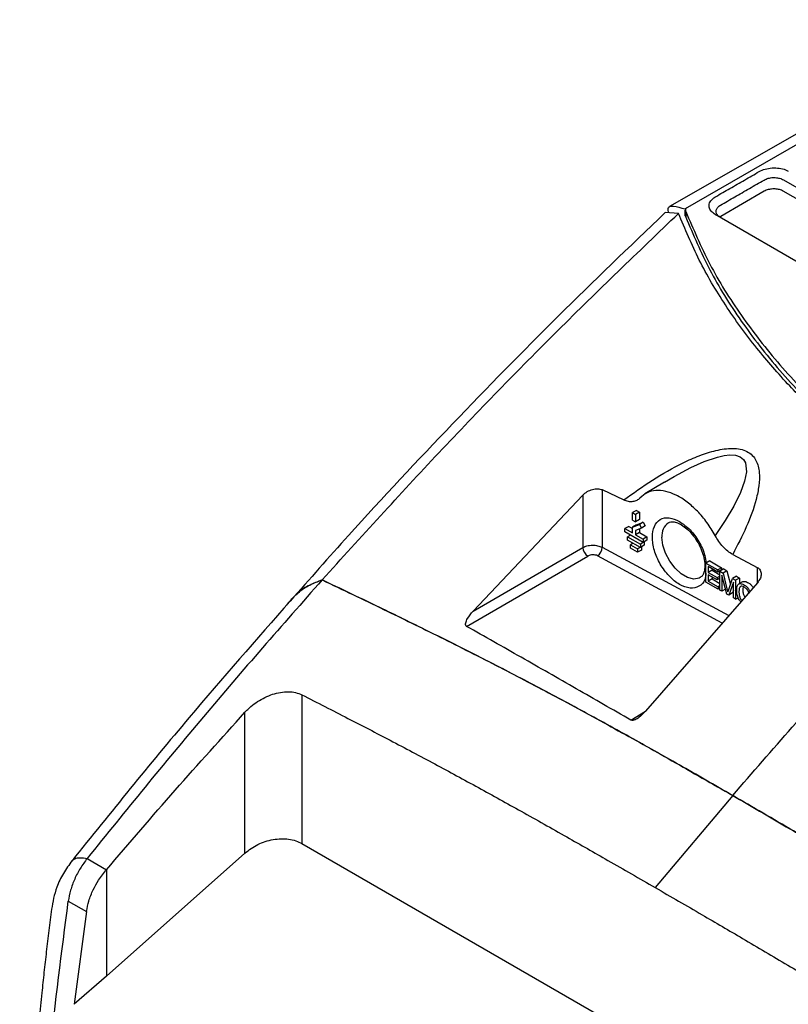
# Model space of a CAD drawing. Extents: x 189 to 1575, y -41 to 1223.
# Tile 50 of 60: x 1266 to 1378, y 297 to 441. Entities that reach past the tile are written whole.
import ezdxf

# ---------------------------------------------------------------- set-up
doc = ezdxf.new("R2010")
doc.units = 0
doc.layers.get('0').update_dxf_attribs({"linetype": 'CONTINUOUS'})

msp = doc.modelspace()

# ---------------------------------------------------------------- linework, layer by layer
at = {"color": 7, "linetype": 'Continuous'}
for p, q in [((1410.99, 441.29), (1363.07, 413.64)), ((1406.31, 440.02), (1360.79, 413.98)), ((1377.43, 417.9), (1390.64, 410.27)), ((1374.62, 416.22), (1368.26, 412.55)), ((1388.14, 410.05), (1377.4, 416.25)), ((1363.22, 413.56), (1363.07, 413.64)), ((1363.09, 413.48), (1363.22, 413.56)), ((1363.09, 413.48), (1363.16, 413.28)), ((1363.09, 412.62), (1363.09, 413.48)), ((1363.16, 413.28), (1363.15, 412.46)), ((1363.09, 412.62), (1363.15, 412.46)), ((1382.26, 404.28), (1367.46, 412.82)), ((1368.26, 412.55), (1368.15, 412.46)), ((1350.91, 372.63), (1354.09, 371.13)), ((1350.91, 372.63), (1350.91, 364.21)), ((1360.05, 373.74), (1357.18, 372.01)), ((1332.08, 354.9), (1348.11, 371.83)), ((1348.11, 371.83), (1348.11, 364.17)), ((1355.94, 369.59), (1355.38, 369.27)), ((1355.38, 368.16), (1355.38, 369.27)), ((1355.38, 369.27), (1355.8, 369.02)), ((1356.37, 369.35), (1355.8, 369.02)), ((1355.8, 369.02), (1355.8, 367.92)), ((1355.94, 369.59), (1356.37, 369.35)), ((1356.37, 369.35), (1356.37, 368.25)), ((1354.83, 367.27), (1354.26, 366.94)), ((1354.26, 366.45), (1354.26, 366.94)), ((1354.26, 366.94), (1355.38, 366.3)), ((1354.83, 367.27), (1355.38, 366.95)), ((1355.38, 368.16), (1355.8, 367.92)), ((1355.38, 367.16), (1356.38, 367.55)), ((1355.94, 367.48), (1355.38, 367.16)), ((1355.38, 366.3), (1355.38, 367.16)), ((1356.37, 368.25), (1355.8, 367.92)), ((1356.66, 367.02), (1355.8, 366.68)), ((1355.94, 367.48), (1356.95, 367.88)), ((1356.37, 366.91), (1356.37, 366.38)), ((1356.95, 367.88), (1356.38, 367.55)), ((1356.38, 367.55), (1356.66, 367.02)), ((1357.22, 367.35), (1356.66, 367.02)), ((1356.95, 367.88), (1357.22, 367.35)), ((1356.91, 364.92), (1354.26, 366.45)), ((1355.06, 365.99), (1354.66, 365.76)), ((1354.66, 365.27), (1354.66, 365.76)), ((1354.66, 365.76), (1356.52, 364.69)), ((1355.8, 366.68), (1355.8, 366.05)), ((1356.37, 366.38), (1355.8, 366.05)), ((1355.8, 366.05), (1356.91, 365.41)), ((1356.37, 366.38), (1357.48, 365.74)), ((1357.48, 365.74), (1356.91, 365.41)), ((1356.91, 365.41), (1356.91, 364.92)), ((1357.48, 365.74), (1357.48, 365.25)), ((1332.08, 354.9), (1348.11, 364.17)), ((1356.52, 364.2), (1354.66, 365.27)), ((1355.46, 364.81), (1355.06, 364.58)), ((1355.06, 364.58), (1356.12, 363.97)), ((1355.06, 364.09), (1355.06, 364.58)), ((1356.12, 363.48), (1355.06, 364.09)), ((1356.68, 364.3), (1356.12, 363.97)), ((1356.12, 363.97), (1356.12, 363.48)), ((1357.08, 365.02), (1356.52, 364.69)), ((1356.52, 364.69), (1356.52, 364.2)), ((1357.08, 364.53), (1356.52, 364.2)), ((1356.68, 364.3), (1356.68, 364.3)), ((1356.68, 364.3), (1356.68, 363.81)), ((1357.48, 365.25), (1356.91, 364.92)), ((1357.08, 365.02), (1357.08, 365.02)), ((1357.08, 365.02), (1357.08, 364.53)), ((1331.11, 352.66), (1348.85, 362.93)), ((1356.68, 363.81), (1356.12, 363.48)), ((1370.01, 363.17), (1373.59, 361.28)), ((1366.67, 362.22), (1366.11, 361.89)), ((1366.11, 359.13), (1366.11, 361.89)), ((1366.11, 361.89), (1367.83, 360.9)), ((1367.83, 360.57), (1366.42, 361.38)), ((1366.42, 361.38), (1366.42, 360.54)), ((1366.67, 362.22), (1368.4, 361.22)), ((1368.4, 361.22), (1367.83, 360.9)), ((1368.4, 361.22), (1368.4, 360.9)), ((1366.99, 360.87), (1366.42, 360.54)), ((1366.42, 360.54), (1367.75, 359.78)), ((1367.75, 359.45), (1366.42, 360.21)), ((1366.42, 360.21), (1366.42, 359.27)), ((1366.99, 361.06), (1366.99, 360.87)), ((1366.99, 360.87), (1368.14, 360.2)), ((1366.99, 359.89), (1366.99, 359.6)), ((1367.75, 359.78), (1368.14, 360)), ((1367.75, 359.78), (1367.75, 359.45)), ((1368.14, 359.68), (1367.75, 359.45)), ((1367.83, 360.9), (1367.83, 360.57)), ((1368.4, 360.9), (1367.83, 360.57)), ((1368.7, 361.05), (1368.14, 360.72)), ((1368.14, 357.95), (1368.14, 360.72)), ((1368.14, 360.72), (1368.61, 360.45)), ((1369.14, 357.37), (1368.44, 360.13)), ((1368.44, 360.13), (1368.44, 357.78)), ((1369.18, 360.77), (1368.61, 360.45)), ((1368.61, 360.45), (1369.18, 358.16)), ((1368.7, 361.05), (1369.18, 360.77)), ((1369.18, 360.77), (1369.68, 358.76)), ((1369.43, 358.05), (1370, 359.65)), ((1370.57, 359.97), (1370, 359.65)), ((1370, 359.65), (1370.43, 359.4)), ((1371, 359.72), (1370.43, 359.4)), ((1370.57, 359.97), (1371, 359.72)), ((1371, 359.72), (1371, 358.9)), ((1373.62, 359.02), (1357.25, 340.25)), ((1367.89, 358.09), (1366.11, 359.13)), ((1366.99, 359.6), (1366.42, 359.27)), ((1366.42, 359.27), (1367.89, 358.42)), ((1366.99, 359.6), (1368.14, 358.93)), ((1368.14, 358.57), (1367.89, 358.42)), ((1367.89, 358.42), (1367.89, 358.09)), ((1368.14, 358.24), (1367.89, 358.09)), ((1370.12, 359.13), (1369.43, 357.21)), ((1370.12, 356.81), (1370.12, 359.13)), ((1370.43, 359.4), (1370.43, 356.63)), ((1371.47, 359.17), (1370.91, 358.85)), ((1371.53, 358.46), (1371.49, 358.08)), ((1368.44, 357.78), (1368.14, 357.95)), ((1368.96, 358.07), (1368.44, 357.78)), ((1369.43, 357.21), (1369.14, 357.37)), ((1369.18, 358.16), (1369.3, 357.68)), ((1369.3, 357.68), (1369.43, 358.05)), ((1369.99, 357.54), (1369.43, 357.21)), ((1370.12, 357.9), (1369.99, 357.54)), ((1370.43, 356.63), (1370.12, 356.81)), ((1370.43, 356.63), (1370.81, 356.85)), ((1307.05, 342.65), (1307.05, 320.93)), ((1298.72, 319.54), (1298.72, 340.1)), ((1370.01, 327.95), (1358.69, 314.49)), ((1307.05, 320.93), (1402.06, 266.09)), ((1278.47, 301.57), (1298.72, 319.54)), ((1275.66, 318.76), (1278.47, 317.11)), ((1278.47, 317.11), (1278.47, 301.57)), ((1272.89, 312.51), (1275.56, 311)), ((1275.56, 311), (1273.75, 297.44)), ((1278.47, 301.57), (1273.75, 297.44))]:
    msp.add_line(p, q, dxfattribs=at)
msp.add_line((1362.1, 412.99), (1360.15, 413.11))
at = {"color": 8, "linetype": 'Continuous'}
for p, q in [((1350.91, 364.21), (1369.44, 354.23)), ((1368.49, 353.14), (1350.26, 362.98)), ((1373.59, 361.28), (1373.59, 358.99)), ((1355.14, 338.96), (1357.28, 340.29))]:
    msp.add_line(p, q, dxfattribs=at)
at = {"color": 7, "linetype": 'Continuous', "flags": 128}
msp.add_lwpolyline([(1367.46, 412.82), (1367.82, 412.63), (1368.18, 412.45)], dxfattribs=at)
at = {"color": 8, "linetype": 'Continuous', "flags": 128}
for points in [[(1360.06, 373.73), (1361.46, 374.57), (1363.9, 375.87), (1365.86, 376.74), (1367.77, 377.39), (1368.75, 377.61), (1369.61, 377.7), (1370.44, 377.65), (1371.1, 377.43), (1371.59, 377.05), (1371.89, 376.54), (1372.03, 375.24), (1371.76, 373.85), (1371.16, 372.22), (1370.16, 370.22), (1368.9, 368.11), (1367.44, 365.93), (1367.44, 365.93)], [(1365.27, 359.78), (1365.1, 359.7), (1364.31, 359.57), (1363.42, 359.78), (1362.49, 360.32), (1361.59, 361.14), (1360.81, 362.17), (1360.2, 363.34), (1359.81, 364.54), (1359.68, 365.68)]]:
    msp.add_lwpolyline(points, dxfattribs=at)
at = {"color": 8, "linetype": 'Continuous'}
msp.add_arc((1361.95, 365.93), 2.29, 124.9686, 186.2147, dxfattribs=at)
at = {"color": 7, "linetype": 'Continuous'}
for centre, radius, start, end in [((1349.68, 364.26), 1.57, 183.4121, 238.2848), ((1349.44, 364.21), 1.48, 303.6372, 0.2547)]:
    msp.add_arc(centre, radius, start, end, dxfattribs=at)
for points, knots in [([(1367.51, 415.43), (1368.21, 415.83), (1369.62, 416.64), (1371.74, 417.87), (1373.17, 418.69), (1373.88, 419.1)], [0, 0, 0, 0, 0.328134, 0.664066, 1, 1, 1, 1]), ([(1373.88, 419.1), (1374.16, 419.24), (1374.72, 419.5), (1375.77, 419.67), (1376.82, 419.63), (1377.63, 419.43), (1378.01, 419.23), (1378.14, 419.16)], [0, 0, 0, 0, 0.22379, 0.447349, 0.668413, 0.887623, 1, 1, 1, 1]), ([(1368.23, 414.2), (1368.93, 414.6), (1370.34, 415.41), (1372.46, 416.64), (1373.89, 417.46), (1374.6, 417.87)], [0, 0, 0, 0, 0.328135, 0.664069, 1, 1, 1, 1]), ([(1374.6, 417.87), (1374.8, 417.97), (1375.18, 418.15), (1375.77, 418.23), (1376.23, 418.23), (1376.67, 418.18), (1377.09, 418.07), (1377.34, 417.94), (1377.43, 417.9)], [0, 0, 0, 0, 0.236983, 0.456451, 0.564921, 0.67336, 0.892616, 1, 1, 1, 1]), ([(1377.4, 416.25), (1377.23, 416.33), (1376.88, 416.49), (1376.21, 416.59), (1375.53, 416.55), (1374.99, 416.41), (1374.72, 416.27), (1374.62, 416.22)], [0, 0, 0, 0, 0.219408, 0.43881, 0.658268, 0.877859, 1, 1, 1, 1]), ([(1367.46, 412.82), (1367.24, 412.98), (1366.8, 413.29), (1366.52, 413.9), (1366.59, 414.52), (1366.95, 415.05), (1367.35, 415.32), (1367.51, 415.43)], [0, 0, 0, 0, 0.213801, 0.427338, 0.638595, 0.848571, 1, 1, 1, 1]), ([(1360.15, 413.11), (1354.92, 408.11), (1344.46, 398.1), (1329.04, 382.31), (1315.97, 368.42), (1308.17, 359.56), (1305.34, 356.35)], [0, 0, 0, 0, 0.280196, 0.560364, 0.840507, 1, 1, 1, 1]), ([(1310, 359.44), (1315.67, 365.69), (1327.02, 378.17), (1344.41, 396.04), (1356.2, 407.34), (1362.1, 412.99)], [0, 0, 0, 0, 0.333335, 0.666669, 1, 1, 1, 1]), ([(1360.62, 413.23), (1360.58, 413.47), (1360.5, 413.97), (1361.26, 414.16), (1362.44, 413.82), (1363.07, 413.64)], [0, 0, 0, 0, 0.298122, 0.624378, 1, 1, 1, 1]), ([(1405.36, 366.91), (1403.25, 368.17), (1399.03, 370.69), (1393.21, 374.72), (1387.75, 378.94), (1382.79, 383.29), (1377.98, 388.07), (1373.27, 393.46), (1368.83, 399.6), (1364.94, 406.17), (1363.05, 410.71), (1362.1, 412.99)], [0, 0, 0, 0, 0.100218, 0.199888, 0.299011, 0.399446, 0.495042, 0.611396, 0.73964, 0.869175, 1, 1, 1, 1]), ([(1363.16, 413.28), (1364.26, 410.7), (1366.45, 405.53), (1371.12, 398.04), (1376.75, 390.82), (1383.4, 383.93), (1391.04, 377.44), (1399.59, 371.36), (1408.98, 365.74), (1419.14, 360.64), (1430.03, 356.1), (1441.55, 352.12), (1453.62, 348.74), (1464.88, 346.28), (1475.12, 344.51), (1481.21, 343.75), (1484.26, 343.37)], [0, 0, 0, 0, 0.074547, 0.14936, 0.224173, 0.29872, 0.373267, 0.448081, 0.522893, 0.597439, 0.671931, 0.746689, 0.821447, 0.89594, 0.947971, 1, 1, 1, 1]), ([(1368.18, 412.45), (1368.1, 412.5), (1367.87, 412.65), (1367.62, 412.96), (1367.55, 413.37), (1367.71, 413.77), (1367.99, 414.05), (1368.19, 414.17), (1368.23, 414.2)], [0, 0, 0, 0, 0.110559, 0.320378, 0.530198, 0.740068, 0.950065, 1, 1, 1, 1]), ([(1363.15, 412.46), (1364.25, 409.88), (1366.44, 404.71), (1371.11, 397.22), (1376.74, 390), (1383.39, 383.11), (1391.03, 376.62), (1399.58, 370.54), (1408.98, 364.92), (1419.14, 359.82), (1430.02, 355.28), (1441.55, 351.3), (1453.62, 347.92), (1464.88, 345.46), (1475.12, 343.69), (1481.21, 342.93), (1484.26, 342.55)], [0, 0, 0, 0, 0.074547, 0.14936, 0.224173, 0.298719, 0.373266, 0.44808, 0.522892, 0.597438, 0.67193, 0.746688, 0.821447, 0.89594, 0.94797, 1, 1, 1, 1]), ([(1354.09, 371.12), (1355.47, 372.11), (1358.23, 374.09), (1361.98, 376.23), (1365.12, 377.63), (1367.55, 378.42), (1369.62, 378.73), (1371.14, 378.59), (1372.14, 378.24), (1372.92, 377.66), (1373.63, 376.66), (1373.98, 375.15), (1373.89, 373.21), (1373.33, 370.54), (1372.1, 367.17), (1370.7, 364.5), (1370.01, 363.17)], [0, 0, 0, 0, 0.125284, 0.250579, 0.31328, 0.375943, 0.438458, 0.46977, 0.501016, 0.532212, 0.563407, 0.625619, 0.687939, 0.750325, 0.875098, 1, 1, 1, 1]), ([(1348.11, 371.83), (1348.32, 372.01), (1348.72, 372.37), (1349.39, 372.65), (1349.91, 372.76), (1350.41, 372.79), (1350.72, 372.69), (1350.91, 372.63)], [0, 0, 0, 0, 0.256854, 0.508107, 0.642406, 0.769035, 1, 1, 1, 1]), ([(1356.46, 371.41), (1356.31, 371.28), (1356.01, 371.01), (1355.44, 370.85), (1354.79, 370.85), (1354.32, 371.03), (1354.09, 371.13)], [0, 0, 0, 0, 0.252016, 0.499905, 0.753283, 1, 1, 1, 1]), ([(1367.44, 365.93), (1367.06, 366.57), (1366.3, 367.85), (1364.88, 369.52), (1363.35, 370.89), (1361.77, 371.88), (1360.2, 372.46), (1358.75, 372.58), (1357.45, 372.27), (1356.79, 371.7), (1356.46, 371.41)], [0, 0, 0, 0, 0.125001, 0.25, 0.375001, 0.500001, 0.625001, 0.750001, 0.874999, 1, 1, 1, 1]), ([(1360.66, 367.79), (1360.69, 367.82), (1360.82, 367.92), (1361.15, 367.96), (1361.77, 367.87), (1362.52, 367.53), (1363.34, 366.93), (1364.12, 366.11), (1364.82, 365.13), (1365.38, 364.04), (1365.77, 362.94), (1365.96, 361.89), (1365.94, 361), (1365.76, 360.33), (1365.52, 359.95), (1365.34, 359.85), (1365.26, 359.8)], [0, 0, 0, 0, 0.023363, 0.102609, 0.17525, 0.253029, 0.32985, 0.407111, 0.485145, 0.563568, 0.641805, 0.719213, 0.795371, 0.870461, 0.946047, 1, 1, 1, 1]), ([(1370.01, 327.95), (1375.81, 334.62), (1387.41, 347.97), (1399.38, 360.6), (1405.36, 366.91)], [0, 0, 0, 0, 0.5, 1, 1, 1, 1]), ([(1370.01, 363.17), (1369.77, 363.31), (1369.28, 363.61), (1368.6, 364.27), (1367.96, 365.05), (1367.62, 365.64), (1367.44, 365.93)], [0, 0, 0, 0, 0.249845, 0.499532, 0.747528, 1, 1, 1, 1]), ([(1348.11, 364.17), (1348.3, 364.26), (1348.6, 364.4), (1349.1, 364.49), (1349.63, 364.53), (1350.3, 364.48), (1350.71, 364.3), (1350.91, 364.21)], [0, 0, 0, 0, 0.234628, 0.363893, 0.500811, 0.750396, 1, 1, 1, 1]), ([(1350.26, 362.98), (1350.15, 363.02), (1349.95, 363.1), (1349.56, 363.12), (1349.16, 363.07), (1348.96, 362.98), (1348.85, 362.93)], [0, 0, 0, 0, 0.2498812, 0.4998303, 0.7498812, 1, 1, 1, 1]), ([(1373.59, 361.28), (1373.68, 361.22), (1373.85, 361.11), (1374.04, 360.87), (1374.16, 360.59), (1374.2, 360.2), (1374.08, 359.64), (1373.78, 359.24), (1373.62, 359.02)], [0, 0, 0, 0, 0.121678, 0.246032, 0.373935, 0.506175, 0.719712, 1, 1, 1, 1]), ([(1310, 359.44), (1304.18, 352.84), (1292.54, 339.62), (1281.29, 325.71), (1275.66, 318.76)], [0, 0, 0, 0, 0.5000012, 1, 1, 1, 1]), ([(1305.31, 356.37), (1305.69, 356.78), (1306.55, 357.7), (1308.12, 358.75), (1309.39, 359.22), (1310, 359.44)], [0, 0, 0, 0, 0.288667, 0.652666, 1, 1, 1, 1]), ([(1310, 359.44), (1309.39, 359.21), (1308.13, 358.73), (1306.97, 358.03), (1306.47, 357.53), (1306.47, 357.53)], [0, 0, 0, 0, 0.485953, 0.995214, 1, 1, 1, 1]), ([(1310, 359.44), (1312.99, 358.02), (1318.74, 355.28), (1327.36, 351.05), (1335.74, 346.82), (1344.26, 342.35), (1352.67, 337.78), (1361.29, 332.95), (1367.04, 329.65), (1370.01, 327.95)], [0, 0, 0, 0, 0.14996, 0.287674, 0.431836, 0.569243, 0.713083, 0.851946, 1, 1, 1, 1]), ([(1370.01, 327.95), (1367.4, 329.45), (1362.39, 332.33), (1354.83, 336.58), (1347.43, 340.64), (1340, 344.6), (1332.55, 348.44), (1325.2, 352.11), (1317.63, 355.81), (1312.64, 358.19), (1310, 359.44)], [0, 0, 0, 0, 0.130315, 0.249839, 0.377648, 0.500001, 0.620993, 0.750003, 0.867745, 1, 1, 1, 1]), ([(1370.6, 357.94), (1370.61, 358.14), (1370.62, 358.43), (1370.75, 358.71), (1370.88, 358.84), (1371.04, 358.91), (1371.32, 358.9), (1371.56, 358.78), (1371.73, 358.7)], [0, 0, 0, 0, 0.283335, 0.403044, 0.514273, 0.623381, 0.737113, 1, 1, 1, 1]), ([(1371.72, 358.38), (1371.6, 358.44), (1371.43, 358.53), (1371.23, 358.52), (1371.12, 358.46), (1371.03, 358.35), (1370.94, 358.13), (1370.93, 357.91), (1370.93, 357.75)], [0, 0, 0, 0, 0.250585, 0.360835, 0.468896, 0.581538, 0.70482, 1, 1, 1, 1]), ([(1371.48, 359.17), (1371.52, 359.19), (1371.61, 359.24), (1371.89, 359.23), (1372.13, 359.11), (1372.3, 359.02)], [0, 0, 0, 0, 0.194143, 0.437498, 1, 1, 1, 1]), ([(1371.72, 358.38), (1371.8, 358.33), (1371.94, 358.24), (1372.14, 358.01), (1372.28, 357.73), (1372.34, 357.54), (1372.37, 357.44)], [0, 0, 0, 0, 0.254364, 0.486365, 0.725786, 1, 1, 1, 1]), ([(1371.73, 358.7), (1371.84, 358.62), (1372.06, 358.48), (1372.35, 358.16), (1372.48, 357.91), (1372.54, 357.78)], [0, 0, 0, 0, 0.365417, 0.687676, 1, 1, 1, 1]), ([(1372.3, 359.02), (1372.41, 358.95), (1372.62, 358.81), (1372.87, 358.54), (1372.97, 358.36), (1372.99, 358.31)], [0, 0, 0, 0, 0.440871, 0.829674, 1, 1, 1, 1]), ([(1371.2, 356.25), (1371.14, 356.31), (1371.03, 356.44), (1370.87, 356.68), (1370.75, 356.97), (1370.62, 357.4), (1370.61, 357.72), (1370.6, 357.94)], [0, 0, 0, 0, 0.128525, 0.27915, 0.433926, 0.601534, 1, 1, 1, 1]), ([(1370.93, 357.75), (1370.93, 357.58), (1370.94, 357.34), (1371.03, 357), (1371.11, 356.79), (1371.22, 356.59), (1371.31, 356.49), (1371.36, 356.43)], [0, 0, 0, 0, 0.401134, 0.567361, 0.717413, 0.858866, 1, 1, 1, 1]), ([(1371.49, 358.08), (1371.5, 357.91), (1371.51, 357.66), (1371.59, 357.33), (1371.68, 357.11), (1371.75, 356.99), (1371.79, 356.93)], [0, 0, 0, 0, 0.468432, 0.662547, 0.837773, 1, 1, 1, 1]), ([(1305.32, 356.35), (1300.38, 350.72), (1289.56, 338.42), (1279.11, 325.46), (1273.44, 318.42)], [0, 0, 0, 0, 0.457273, 1, 1, 1, 1]), ([(1305.31, 356.38), (1305.23, 356.3), (1305.03, 356.12), (1304.87, 355.87), (1304.78, 355.72)], [0, 0, 0, 0, 0.4062442, 1, 1, 1, 1]), ([(1331.11, 352.66), (1331.07, 352.7), (1331.01, 352.76), (1330.95, 352.94), (1331, 353.29), (1331.32, 353.99), (1331.78, 354.54), (1332.08, 354.9)], [0, 0, 0, 0, 0.063933, 0.125348, 0.250079, 0.500072, 1, 1, 1, 1]), ([(1355.14, 338.96), (1352.47, 340.49), (1347.08, 343.58), (1339.07, 348.16), (1333.76, 351.16), (1331.11, 352.66)], [0, 0, 0, 0, 0.328876, 0.664121, 1, 1, 1, 1]), ([(1298.72, 340.1), (1298.9, 340.29), (1299.15, 340.55), (1299.45, 340.82), (1299.86, 341.17), (1300.88, 341.94), (1302.75, 342.85), (1304.71, 343.18), (1306.14, 343.03), (1306.75, 342.78), (1307.05, 342.65)], [0, 0, 0, 0, 0.085511, 0.111361, 0.125924, 0.251368, 0.500864, 0.751105, 0.877958, 1, 1, 1, 1]), ([(1307.05, 342.65), (1309.29, 341.51), (1313.59, 339.32), (1320.06, 335.96), (1326.43, 332.59), (1332.81, 329.13), (1339.25, 325.57), (1345.55, 322.02), (1352.08, 318.3), (1356.39, 315.82), (1358.69, 314.49)], [0, 0, 0, 0, 0.130268, 0.250004, 0.376338, 0.5, 0.621026, 0.749997, 0.86605, 1, 1, 1, 1]), ([(1278.47, 317.11), (1281.81, 321), (1288.49, 328.76), (1295.31, 336.32), (1298.72, 340.1)], [0, 0, 0, 0, 0.500344, 1, 1, 1, 1]), ([(1357.25, 340.25), (1356.96, 339.94), (1356.52, 339.46), (1355.89, 339.07), (1355.58, 338.95), (1355.43, 338.92), (1355.3, 338.93), (1355.2, 338.94), (1355.16, 338.96), (1355.14, 338.96)], [0, 0, 0, 0, 0.499772, 0.749473, 0.816795, 0.874566, 0.937218, 0.976637, 1, 1, 1, 1]), ([(1370.01, 327.95), (1372.62, 326.44), (1377.62, 323.53), (1385.18, 319.05), (1392.59, 314.57), (1400.02, 309.95), (1407.46, 305.19), (1414.81, 300.38), (1422.38, 295.33), (1427.37, 291.95), (1430.01, 290.17)], [0, 0, 0, 0, 0.130315, 0.249839, 0.377648, 0.500001, 0.620993, 0.750003, 0.867745, 1, 1, 1, 1]), ([(1430.01, 290.17), (1427.02, 292.19), (1421.28, 296.08), (1412.65, 301.81), (1404.27, 307.26), (1395.76, 312.62), (1387.35, 317.76), (1378.72, 322.9), (1372.97, 326.23), (1370.01, 327.95)], [0, 0, 0, 0, 0.14996, 0.287673, 0.431836, 0.569243, 0.713082, 0.851946, 1, 1, 1, 1]), ([(1298.72, 319.54), (1299.32, 319.99), (1300.53, 320.89), (1302.84, 321.61), (1304.78, 321.67), (1306.17, 321.37), (1306.76, 321.08), (1307.05, 320.93)], [0, 0, 0, 0, 0.249775, 0.499517, 0.749185, 0.875667, 1, 1, 1, 1]), ([(1273.45, 318.43), (1273.01, 317.82), (1272.1, 316.57), (1270.97, 314.14), (1270.41, 311.38), (1270.07, 308.27), (1269.68, 305.15), (1269.34, 302.12), (1269, 298.84), (1268.65, 295.33), (1268.28, 291.37), (1267.92, 286.97), (1267.53, 281.8), (1267.13, 275.76), (1266.75, 268.81), (1266.41, 260.98), (1266.14, 252.31), (1265.94, 242.84), (1265.9, 234.84), (1265.82, 229.97), (1265.79, 228.49)], [0, 0, 0, 0, 0.022171, 0.045175, 0.08155, 0.116748, 0.150824, 0.184152, 0.216749, 0.258358, 0.298885, 0.345605, 0.401372, 0.46734, 0.543553, 0.630006, 0.726615, 0.833188, 0.949395, 1, 1, 1, 1]), ([(1275.66, 318.76), (1275.32, 318.29), (1274.62, 317.34), (1273.8, 315.75), (1273.18, 314.1), (1272.99, 313.04), (1272.89, 312.51)], [0, 0, 0, 0, 0.250006, 0.500019, 0.750013, 1, 1, 1, 1]), ([(1275.56, 311), (1275.66, 311.51), (1275.86, 312.55), (1276.48, 314.11), (1277.34, 315.69), (1278.07, 316.61), (1278.47, 317.11)], [0, 0, 0, 0, 0.242321, 0.500132, 0.724061, 1, 1, 1, 1]), ([(1358.69, 314.49), (1360.97, 313.17), (1365.23, 310.71), (1371.69, 306.94), (1377.93, 303.25), (1384.3, 299.42), (1390.61, 295.55), (1396.91, 291.61), (1403.31, 287.56), (1407.56, 284.82), (1409.77, 283.39)], [0, 0, 0, 0, 0.133904, 0.250002, 0.378994, 0.500001, 0.623934, 0.749995, 0.86989, 1, 1, 1, 1]), ([(1266.73, 225.57), (1266.76, 230.25), (1266.83, 239.59), (1267.36, 253.85), (1268.36, 270.68), (1270.03, 290.18), (1271.94, 305.07), (1272.89, 312.51)], [0, 0, 0, 0, 0.166673, 0.333346, 0.50002, 0.750018, 1, 1, 1, 1])]:
    msp.add_open_spline(points, degree=3, knots=knots, dxfattribs=at)
at = {"color": 8, "linetype": 'Continuous'}
for points, knots in [([(1366.11, 360.42), (1366.07, 360.1), (1365.95, 359.22), (1365.12, 358.4), (1363.82, 358.12), (1362.25, 358.67), (1360.69, 359.93), (1359.36, 361.72), (1358.48, 363.76), (1358.17, 365.75), (1358.48, 367.37), (1359.36, 368.38), (1360.69, 368.68), (1361.73, 368.22), (1362.25, 367.99)], [0, 0, 0, 0, 0.049913, 0.136284, 0.222655, 0.309027, 0.395399, 0.481769, 0.568142, 0.654514, 0.740886, 0.827256, 0.913628, 1, 1, 1, 1]), ([(1362.25, 367.99), (1362.78, 367.62), (1363.82, 366.87), (1365.12, 365.05), (1365.96, 363.28), (1366.07, 362.27), (1366.11, 361.9)], [0, 0, 0, 0, 0.279087, 0.558178, 0.83726, 1, 1, 1, 1]), ([(1273.46, 318.41), (1273.58, 318.52), (1273.84, 318.77), (1274.57, 318.89), (1275.3, 318.8), (1275.66, 318.76)], [0, 0, 0, 0, 0.295706, 0.647874, 1, 1, 1, 1])]:
    msp.add_open_spline(points, degree=3, knots=knots, dxfattribs=at)

doc.saveas('drawing.dxf')
